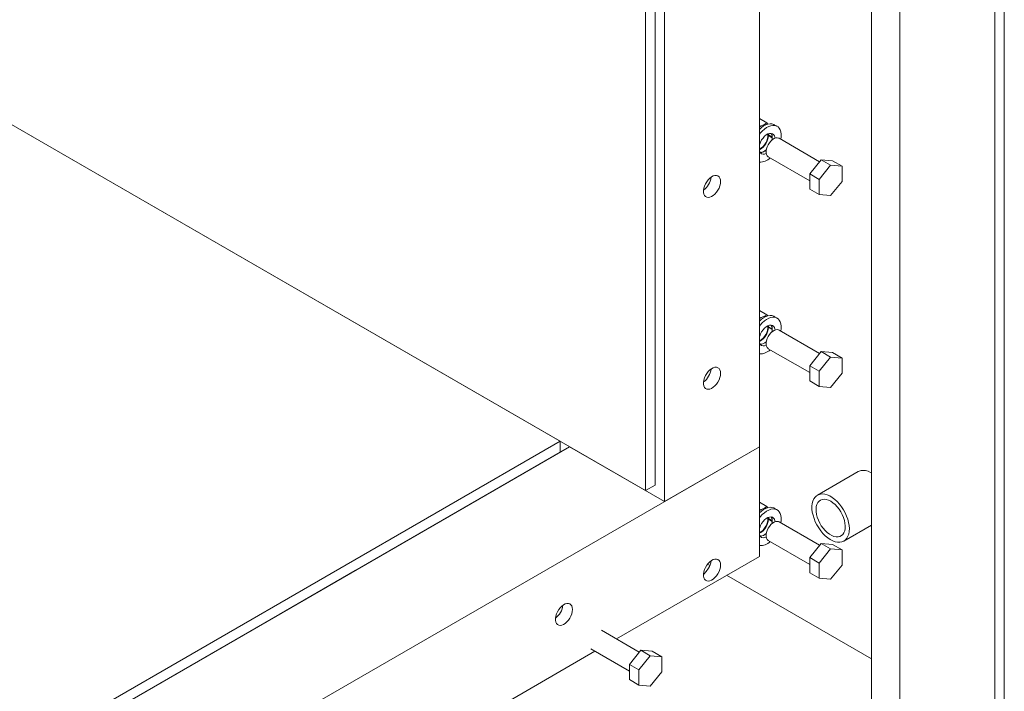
# Model space of a CAD drawing. Header units: millimetres. Extents: x 525 to 29324, y 175 to 20618.
# Tile 98 of 256: x 8994 to 9727, y 10312 to 10812. Entities that reach past the tile are written whole.
import ezdxf

# ---------------------------------------------------------------- set-up
doc = ezdxf.new("R2010")
doc.units = ezdxf.units.MM
doc.linetypes.add('SLD-Continua', pattern=[0])

msp = doc.modelspace()

# ---------------------------------------------------------------- linework, layer by layer
at = {"color": 7, "linetype": 'SLD-Continua', "lineweight": 18, "ltscale": 35}
for p, q in [((9720.3, 11982.92), (9720.3, 10095.07)), ((9720.3, 11982.92), (9720.3, 10095.07)), ((9720.3, 11982.92), (9720.3, 10095.07)), ((9727.37, 11987), (9727.37, 10099.15)), ((9727.37, 11987), (9727.37, 10099.15)), ((9727.37, 11987), (9727.37, 10099.15)), ((9649.58, 11964.32), (9649.58, 10135.89)), ((9649.58, 11964.32), (9649.58, 10135.89)), ((9649.58, 11964.32), (9649.58, 10135.89)), ((9628.37, 10123.64), (9628.37, 11948.63)), ((9628.37, 10123.64), (9628.37, 11948.63)), ((9628.37, 10123.64), (9628.37, 11948.63)), ((9628.37, 10123.64), (9628.37, 11948.63)), ((9628.37, 10123.64), (9628.37, 11948.63)), ((9628.37, 10123.64), (9628.37, 11948.63)), ((9628.37, 10123.64), (9628.37, 11948.63)), ((9628.37, 10123.64), (9628.37, 11948.63)), ((9544.93, 11351.37), (9544.93, 10494)), ((9467.15, 11278.71), (9467.15, 10465.43)), ((9474.22, 11282.79), (9474.22, 10453.18)), ((9460.08, 11274.63), (9460.08, 10461.35)), ((9396.44, 10498.09), (8755.68, 10867.99)), ((9460.08, 10461.35), (8755.68, 10867.99)), ((9550.54, 10735.26), (9544.93, 10738.49)), ((9550.54, 10735.26), (9548.11, 10733.86)), ((9551.15, 10734.4), (9550.54, 10735.26)), ((9558.09, 10732.77), (9555.97, 10733.99)), ((9551.57, 10727.19), (9551.65, 10726.34)), ((9551.65, 10726.34), (9554.48, 10724.71)), ((9552.07, 10726.1), (9551.65, 10725.85)), ((9551.65, 10725.85), (9554.48, 10724.22)), ((9589.75, 10706.4), (9559.54, 10723.85)), ((9551.54, 10709.99), (9582.41, 10692.17)), ((9590.89, 10707.82), (9582.41, 10697.27)), ((9597.97, 10703.74), (9589.48, 10693.18)), ((9590.89, 10707.82), (9597.97, 10703.74)), ((9599.38, 10707.06), (9590.89, 10707.82)), ((9606.45, 10702.98), (9597.97, 10703.74)), ((9599.38, 10707.06), (9606.45, 10702.98)), ((9582.41, 10697.27), (9589.48, 10693.18)), ((9582.41, 10697.27), (9582.41, 10685.95)), ((9606.45, 10691.67), (9606.45, 10702.98)), ((9589.48, 10693.18), (9589.48, 10681.87)), ((9597.97, 10681.11), (9606.45, 10691.67)), ((9582.41, 10685.95), (9589.48, 10681.87)), ((9589.48, 10681.87), (9597.97, 10681.11)), ((9550.54, 10592.36), (9544.93, 10595.6)), ((9550.54, 10592.36), (9548.11, 10590.96)), ((9551.15, 10591.5), (9550.54, 10592.36)), ((9558.09, 10589.87), (9555.97, 10591.09)), ((9551.57, 10584.29), (9551.65, 10583.45)), ((9551.65, 10583.45), (9554.48, 10581.82)), ((9552.07, 10583.2), (9551.65, 10582.96)), ((9551.65, 10582.96), (9554.48, 10581.33)), ((9589.75, 10563.51), (9559.54, 10580.95)), ((9551.54, 10567.09), (9582.41, 10549.27)), ((9590.89, 10564.93), (9582.41, 10554.37)), ((9590.89, 10564.93), (9597.97, 10560.84)), ((9599.38, 10564.17), (9590.89, 10564.93)), ((9597.97, 10560.84), (9589.48, 10550.29)), ((9606.45, 10560.09), (9597.97, 10560.84)), ((9599.38, 10564.17), (9606.45, 10560.09)), ((9606.45, 10548.77), (9606.45, 10560.09)), ((9582.41, 10554.37), (9589.48, 10550.29)), ((9582.41, 10554.37), (9582.41, 10543.06)), ((9589.48, 10550.29), (9589.48, 10538.97)), ((9582.41, 10543.06), (9589.48, 10538.97)), ((9597.97, 10538.22), (9606.45, 10548.77)), ((9589.48, 10538.97), (9597.97, 10538.22)), ((9544.93, 10494), (8652.56, 9978.85)), ((8723.27, 10109.48), (9396.44, 10498.09)), ((9403.51, 10494), (8723.27, 10101.31)), ((9396.44, 10498.09), (9396.44, 10489.92)), ((9474.22, 10453.18), (9403.51, 10494)), ((9403.51, 10494), (9403.51, 10494)), ((9544.93, 10494), (9474.22, 10453.18)), ((9544.93, 10412.35), (9544.93, 10494)), ((8723.27, 10101.31), (9396.44, 10489.92)), ((9618.5, 10475.49), (9588.09, 10457.94)), ((9618.5, 10475.49), (9588.09, 10457.94)), ((9618.5, 10475.49), (9588.09, 10457.94)), ((9460.08, 10461.35), (9467.15, 10465.43)), ((9550.54, 10449.47), (9544.93, 10452.71)), ((9550.54, 10449.47), (9548.11, 10448.07)), ((9551.15, 10448.61), (9550.54, 10449.47)), ((9558.09, 10446.98), (9555.97, 10448.2)), ((9551.57, 10441.4), (9551.65, 10440.55)), ((9551.65, 10440.55), (9554.48, 10438.92)), ((9552.07, 10440.31), (9551.65, 10440.07)), ((9551.65, 10440.07), (9554.48, 10438.43)), ((9589.75, 10420.61), (9559.54, 10438.06)), ((9607.84, 10423.73), (9628.37, 10435.58)), ((9607.84, 10423.73), (9628.37, 10435.58)), ((9607.84, 10423.73), (9628.37, 10435.58)), ((9551.54, 10424.2), (9582.41, 10406.38)), ((9590.89, 10422.03), (9582.41, 10411.48)), ((9597.97, 10417.95), (9589.48, 10407.39)), ((9590.89, 10422.03), (9597.97, 10417.95)), ((9599.38, 10421.27), (9590.89, 10422.03)), ((9606.45, 10417.19), (9597.97, 10417.95)), ((9599.38, 10421.27), (9606.45, 10417.19)), ((9544.93, 10412.35), (9438.38, 10350.84)), ((9582.41, 10411.48), (9589.48, 10407.39)), ((9582.41, 10411.48), (9582.41, 10400.16)), ((9606.45, 10405.88), (9606.45, 10417.19)), ((9507.9, 10405.45), (9506.21, 10406.43)), ((9507.9, 10405.45), (9506.21, 10406.43)), ((9507.9, 10405.45), (9506.21, 10406.43)), ((9507.9, 10405.45), (9506.21, 10406.43)), ((9507.9, 10405.45), (9506.21, 10406.43)), ((9507.9, 10405.45), (9506.21, 10406.43)), ((9507.9, 10405.45), (9506.21, 10406.43)), ((9506.21, 10406.43), (9507.9, 10405.45)), ((9506.21, 10406.43), (9507.9, 10405.45)), ((9506.21, 10406.43), (9507.9, 10405.45)), ((9506.21, 10406.43), (9507.9, 10405.45)), ((9506.21, 10406.43), (9507.9, 10405.45)), ((9506.21, 10406.43), (9507.9, 10405.45)), ((9506.21, 10406.43), (9507.9, 10405.45)), ((9506.21, 10406.43), (9507.9, 10405.45)), ((9589.48, 10407.39), (9589.48, 10396.08)), ((9597.97, 10395.32), (9606.45, 10405.88)), ((9243.71, 10401.75), (9187.14, 10369.09)), ((9628.37, 10335.91), (9520.45, 10398.21)), ((9628.37, 10335.91), (9520.45, 10398.21)), ((9628.37, 10335.91), (9520.45, 10398.21)), ((9628.37, 10335.91), (9520.45, 10398.21)), ((9628.37, 10335.91), (9520.45, 10398.21)), ((9628.37, 10335.91), (9520.45, 10398.21)), ((9628.37, 10335.91), (9520.45, 10398.21)), ((9520.45, 10398.21), (9628.37, 10335.91)), ((9520.45, 10398.21), (9628.37, 10335.91)), ((9520.45, 10398.21), (9628.37, 10335.91)), ((9520.45, 10398.21), (9628.37, 10335.91)), ((9520.45, 10398.21), (9628.37, 10335.91)), ((9520.45, 10398.21), (9628.37, 10335.91)), ((9520.45, 10398.21), (9628.37, 10335.91)), ((9520.45, 10398.21), (9628.37, 10335.91)), ((9582.41, 10400.16), (9589.48, 10396.08)), ((9589.48, 10396.08), (9597.97, 10395.32)), ((9455.4, 10341.01), (9427.31, 10357.23)), ((9422.38, 10341.6), (9318.18, 10281.44)), ((9419.31, 10343.37), (9448.06, 10326.78)), ((9456.54, 10342.43), (9448.06, 10331.88)), ((9463.62, 10338.35), (9455.13, 10327.79)), ((9456.54, 10342.43), (9463.62, 10338.35)), ((9465.03, 10341.67), (9456.54, 10342.43)), ((9472.1, 10337.59), (9463.62, 10338.35)), ((9465.03, 10341.67), (9472.1, 10337.59)), ((9472.1, 10326.28), (9472.1, 10337.59)), ((9448.06, 10331.88), (9455.13, 10327.79)), ((9448.06, 10331.88), (9448.06, 10320.56)), ((9455.13, 10327.79), (9455.13, 10316.48)), ((9463.62, 10315.72), (9472.1, 10326.28)), ((9448.06, 10320.56), (9455.13, 10316.48)), ((9455.13, 10316.48), (9463.62, 10315.72))]:
    msp.add_line(p, q, dxfattribs=at)
at = {"color": 7, "linetype": 'SLD-Continua', "lineweight": 18, "ltscale": 35, "flags": 128}
for points in [[(9544.93, 10730.51), (9546.45, 10731.86), (9548.06, 10733), (9549.68, 10733.87), (9551.28, 10734.43), (9552.81, 10734.68), (9554.23, 10734.61), (9555.53, 10734.22), (9555.97, 10733.99)], [(9544.93, 10726.87), (9545.52, 10727.61), (9547, 10729.23), (9548.57, 10730.63), (9550.18, 10731.78), (9551.81, 10732.64), (9553.4, 10733.21), (9554.93, 10733.46), (9556.36, 10733.38), (9557.65, 10732.99), (9558.77, 10732.29), (9559.71, 10731.3), (9560.43, 10730.03), (9560.92, 10728.53), (9561.17, 10726.82), (9561.17, 10724.94), (9560.93, 10723.04)], [(9556.57, 10723.93), (9556.47, 10724.61), (9556.08, 10725.77), (9555.45, 10726.66), (9554.61, 10727.25), (9553.59, 10727.52), (9552.45, 10727.45), (9551.22, 10727.04), (9549.96, 10726.31), (9548.73, 10725.3), (9547.58, 10724.05), (9546.57, 10722.61), (9545.73, 10721.05), (9545.1, 10719.43), (9544.93, 10718.85)], [(9544.93, 10715.74), (9545.33, 10715.93), (9546.56, 10716.71), (9547.73, 10717.77), (9548.81, 10719.06), (9549.75, 10720.51), (9550.49, 10722.06), (9551, 10723.64), (9551.26, 10725.17), (9551.26, 10726.58), (9551.2, 10727.03)], [(9551.54, 10709.99), (9551.43, 10710.05), (9550.69, 10710.75), (9550.18, 10711.74), (9549.92, 10712.96), (9549.92, 10714.38), (9550.18, 10715.91), (9550.69, 10717.49), (9551.43, 10719.04), (9552.36, 10720.49), (9553.45, 10721.78), (9554.62, 10722.83), (9555.85, 10723.62), (9557.05, 10724.08), (9558.19, 10724.22), (9559.2, 10724.01), (9559.54, 10723.85)], [(9554.27, 10722.55), (9554.3, 10722.7), (9554.48, 10724.22)], [(9544.93, 10714.16), (9545.1, 10713.78), (9545.73, 10712.89), (9546.57, 10712.29), (9547.58, 10712.03), (9548.73, 10712.1), (9549.96, 10712.51), (9549.98, 10712.52)], [(9515.94, 10691.61), (9515.81, 10693.01), (9515.43, 10694.21), (9514.8, 10695.15), (9513.96, 10695.79), (9512.94, 10696.11), (9511.79, 10696.1), (9510.54, 10695.75), (9509.26, 10695.09), (9507.98, 10694.13), (9506.77, 10692.91), (9505.68, 10691.5), (9504.75, 10689.93), (9504.01, 10688.29), (9503.51, 10686.63), (9503.25, 10685.02), (9503.25, 10683.54), (9503.51, 10682.23), (9504.01, 10681.16), (9504.75, 10680.36), (9505.68, 10679.87), (9506.77, 10679.72), (9507.98, 10679.9), (9509.26, 10680.41), (9510.54, 10681.23), (9511.79, 10682.32), (9512.94, 10683.64), (9513.96, 10685.14), (9514.8, 10686.75), (9515.43, 10688.41), (9515.81, 10690.05), (9515.94, 10691.61)], [(9544.93, 10587.61), (9546.45, 10588.96), (9548.06, 10590.11), (9549.68, 10590.97), (9551.28, 10591.54), (9552.81, 10591.79), (9554.23, 10591.71), (9555.53, 10591.32), (9555.97, 10591.09)], [(9544.93, 10583.97), (9545.52, 10584.71), (9547, 10586.34), (9548.57, 10587.74), (9550.18, 10588.88), (9551.81, 10589.75), (9553.4, 10590.31), (9554.93, 10590.56), (9556.36, 10590.49), (9557.65, 10590.1), (9558.77, 10589.4), (9559.71, 10588.4), (9560.43, 10587.14), (9560.92, 10585.63), (9561.17, 10583.92), (9561.17, 10582.05), (9560.93, 10580.15)], [(9556.57, 10581.04), (9556.47, 10581.72), (9556.08, 10582.87), (9555.45, 10583.77), (9554.61, 10584.36), (9553.59, 10584.63), (9552.45, 10584.55), (9551.22, 10584.14), (9549.96, 10583.42), (9548.73, 10582.41), (9547.58, 10581.16), (9546.57, 10579.72), (9545.73, 10578.15), (9545.1, 10576.53), (9544.93, 10575.96)], [(9544.93, 10572.85), (9545.33, 10573.04), (9546.56, 10573.82), (9547.73, 10574.88), (9548.81, 10576.16), (9549.75, 10577.62), (9550.49, 10579.17), (9551, 10580.75), (9551.26, 10582.28), (9551.26, 10583.69), (9551.2, 10584.14)], [(9551.54, 10567.09), (9551.43, 10567.16), (9550.69, 10567.86), (9550.18, 10568.84), (9549.92, 10570.07), (9549.92, 10571.48), (9550.18, 10573.01), (9550.69, 10574.59), (9551.43, 10576.14), (9552.36, 10577.6), (9553.45, 10578.88), (9554.62, 10579.94), (9555.85, 10580.72), (9557.05, 10581.19), (9558.19, 10581.32), (9559.2, 10581.12), (9559.54, 10580.95)], [(9554.27, 10579.66), (9554.3, 10579.81), (9554.48, 10581.33)], [(9544.93, 10571.27), (9545.1, 10570.89), (9545.73, 10569.99), (9546.57, 10569.4), (9547.58, 10569.13), (9548.73, 10569.21), (9549.96, 10569.61), (9549.98, 10569.62)], [(9515.94, 10548.71), (9515.81, 10550.12), (9515.43, 10551.31), (9514.8, 10552.25), (9513.96, 10552.9), (9512.94, 10553.22), (9511.79, 10553.21), (9510.54, 10552.86), (9509.26, 10552.19), (9507.98, 10551.23), (9506.77, 10550.02), (9505.68, 10548.6), (9504.75, 10547.04), (9504.01, 10545.39), (9503.51, 10543.73), (9503.25, 10542.13), (9503.25, 10540.64), (9503.51, 10539.33), (9504.01, 10538.26), (9504.75, 10537.47), (9505.68, 10536.98), (9506.77, 10536.82), (9507.98, 10537), (9509.26, 10537.51), (9510.54, 10538.33), (9511.79, 10539.42), (9512.94, 10540.75), (9513.96, 10542.24), (9514.8, 10543.86), (9515.43, 10545.52), (9515.81, 10547.16), (9515.94, 10548.71)], [(9628.37, 10474.52), (9627.71, 10474.88), (9625.86, 10475.7), (9624.05, 10476.22), (9622.32, 10476.42), (9620.7, 10476.29), (9619.21, 10475.85), (9618.5, 10475.49)], [(9628.37, 10474.52), (9627.71, 10474.88), (9625.86, 10475.7), (9624.05, 10476.22), (9622.32, 10476.42), (9620.7, 10476.29), (9619.21, 10475.85), (9618.5, 10475.49)], [(9628.37, 10474.52), (9627.71, 10474.88), (9625.86, 10475.7), (9624.05, 10476.22), (9622.32, 10476.42), (9620.7, 10476.29), (9619.21, 10475.85), (9618.5, 10475.49)], [(9603.16, 10422.87), (9604.84, 10422.83), (9606.4, 10423.11), (9607.81, 10423.71), (9609.04, 10424.62), (9610.08, 10425.82), (9610.9, 10427.28), (9611.48, 10428.98), (9611.83, 10430.9), (9611.93, 10433), (9611.78, 10435.23), (9611.38, 10437.56), (9610.75, 10439.96), (9609.88, 10442.36), (9608.81, 10444.74), (9607.54, 10447.06), (9606.1, 10449.26), (9604.51, 10451.31), (9602.81, 10453.17), (9601.02, 10454.81), (9599.17, 10456.21), (9597.31, 10457.32), (9595.45, 10458.15), (9593.65, 10458.67), (9591.91, 10458.86), (9590.29, 10458.74), (9588.8, 10458.3), (9587.48, 10457.54), (9586.35, 10456.49), (9585.42, 10455.16), (9584.71, 10453.57), (9584.24, 10451.75), (9584.02, 10449.74), (9584.05, 10447.57), (9584.32, 10445.29), (9584.84, 10442.92), (9585.59, 10440.51), (9586.56, 10438.11), (9587.74, 10435.76), (9589.1, 10433.5), (9590.61, 10431.37), (9592.26, 10429.41), (9594.01, 10427.65), (9595.83, 10426.13), (9597.69, 10424.87), (9599.55, 10423.9), (9601.39, 10423.23), (9603.16, 10422.87)], [(9603.16, 10422.87), (9604.84, 10422.83), (9606.4, 10423.11), (9607.81, 10423.71), (9609.04, 10424.62), (9610.08, 10425.82), (9610.9, 10427.28), (9611.48, 10428.98), (9611.83, 10430.9), (9611.93, 10433), (9611.78, 10435.23), (9611.38, 10437.56), (9610.75, 10439.96), (9609.88, 10442.36), (9608.81, 10444.74), (9607.54, 10447.06), (9606.1, 10449.26), (9604.51, 10451.31), (9602.81, 10453.17), (9601.02, 10454.81), (9599.17, 10456.21), (9597.31, 10457.32), (9595.45, 10458.15), (9593.65, 10458.67), (9591.91, 10458.86), (9590.29, 10458.74), (9588.8, 10458.3), (9587.48, 10457.54), (9586.35, 10456.49), (9585.42, 10455.16), (9584.71, 10453.57), (9584.24, 10451.75), (9584.02, 10449.74), (9584.05, 10447.57), (9584.32, 10445.29), (9584.84, 10442.92), (9585.59, 10440.51), (9586.56, 10438.11), (9587.74, 10435.76), (9589.1, 10433.5), (9590.61, 10431.37), (9592.26, 10429.41), (9594.01, 10427.65), (9595.83, 10426.13), (9597.69, 10424.87), (9599.55, 10423.9), (9601.39, 10423.23), (9603.16, 10422.87)], [(9603.16, 10422.87), (9604.84, 10422.83), (9606.4, 10423.11), (9607.81, 10423.71), (9609.04, 10424.62), (9610.08, 10425.82), (9610.9, 10427.28), (9611.48, 10428.98), (9611.83, 10430.9), (9611.93, 10433), (9611.78, 10435.23), (9611.38, 10437.56), (9610.75, 10439.96), (9609.88, 10442.36), (9608.81, 10444.74), (9607.54, 10447.06), (9606.1, 10449.26), (9604.51, 10451.31), (9602.81, 10453.17), (9601.02, 10454.81), (9599.17, 10456.21), (9597.31, 10457.32), (9595.45, 10458.15), (9593.65, 10458.67), (9591.91, 10458.86), (9590.29, 10458.74), (9588.8, 10458.3), (9587.48, 10457.54), (9586.35, 10456.49), (9585.42, 10455.16), (9584.71, 10453.57), (9584.24, 10451.75), (9584.02, 10449.74), (9584.05, 10447.57), (9584.32, 10445.29), (9584.84, 10442.92), (9585.59, 10440.51), (9586.56, 10438.11), (9587.74, 10435.76), (9589.1, 10433.5), (9590.61, 10431.37), (9592.26, 10429.41), (9594.01, 10427.65), (9595.83, 10426.13), (9597.69, 10424.87), (9599.55, 10423.9), (9601.39, 10423.23), (9603.16, 10422.87)], [(9602.01, 10426.85), (9603.5, 10426.84), (9604.87, 10427.15), (9606.07, 10427.79), (9607.08, 10428.73), (9607.88, 10429.96), (9608.44, 10431.44), (9608.76, 10433.14), (9608.83, 10435.02), (9608.64, 10437.04), (9608.2, 10439.15), (9607.53, 10441.29), (9606.62, 10443.43), (9605.52, 10445.51), (9604.24, 10447.47), (9602.81, 10449.28), (9601.26, 10450.89), (9599.64, 10452.27), (9597.99, 10453.38), (9596.33, 10454.19), (9594.7, 10454.7), (9593.16, 10454.87), (9591.73, 10454.72), (9590.44, 10454.24), (9589.33, 10453.45), (9588.42, 10452.36), (9587.74, 10451), (9587.3, 10449.41), (9587.1, 10447.61), (9587.16, 10445.65), (9587.48, 10443.59), (9588.04, 10441.45), (9588.83, 10439.31), (9589.84, 10437.19), (9591.03, 10435.17), (9592.39, 10433.27), (9593.88, 10431.56), (9595.47, 10430.06), (9597.11, 10428.81), (9598.78, 10427.85), (9600.42, 10427.19), (9602.01, 10426.85)], [(9602.01, 10426.85), (9603.5, 10426.84), (9604.87, 10427.15), (9606.07, 10427.79), (9607.08, 10428.73), (9607.88, 10429.96), (9608.44, 10431.44), (9608.76, 10433.14), (9608.83, 10435.02), (9608.64, 10437.04), (9608.2, 10439.15), (9607.53, 10441.29), (9606.62, 10443.43), (9605.52, 10445.51), (9604.24, 10447.47), (9602.81, 10449.28), (9601.26, 10450.89), (9599.64, 10452.27), (9597.99, 10453.38), (9596.33, 10454.19), (9594.7, 10454.7), (9593.16, 10454.87), (9591.73, 10454.72), (9590.44, 10454.24), (9589.33, 10453.45), (9588.42, 10452.36), (9587.74, 10451), (9587.3, 10449.41), (9587.1, 10447.61), (9587.16, 10445.65), (9587.48, 10443.59), (9588.04, 10441.45), (9588.83, 10439.31), (9589.84, 10437.19), (9591.03, 10435.17), (9592.39, 10433.27), (9593.88, 10431.56), (9595.47, 10430.06), (9597.11, 10428.81), (9598.78, 10427.85), (9600.42, 10427.19), (9602.01, 10426.85)], [(9602.01, 10426.85), (9603.5, 10426.84), (9604.87, 10427.15), (9606.07, 10427.79), (9607.08, 10428.73), (9607.88, 10429.96), (9608.44, 10431.44), (9608.76, 10433.14), (9608.83, 10435.02), (9608.64, 10437.04), (9608.2, 10439.15), (9607.53, 10441.29), (9606.62, 10443.43), (9605.52, 10445.51), (9604.24, 10447.47), (9602.81, 10449.28), (9601.26, 10450.89), (9599.64, 10452.27), (9597.99, 10453.38), (9596.33, 10454.19), (9594.7, 10454.7), (9593.16, 10454.87), (9591.73, 10454.72), (9590.44, 10454.24), (9589.33, 10453.45), (9588.42, 10452.36), (9587.74, 10451), (9587.3, 10449.41), (9587.1, 10447.61), (9587.16, 10445.65), (9587.48, 10443.59), (9588.04, 10441.45), (9588.83, 10439.31), (9589.84, 10437.19), (9591.03, 10435.17), (9592.39, 10433.27), (9593.88, 10431.56), (9595.47, 10430.06), (9597.11, 10428.81), (9598.78, 10427.85), (9600.42, 10427.19), (9602.01, 10426.85)], [(9544.93, 10444.72), (9546.45, 10446.07), (9548.06, 10447.21), (9549.68, 10448.08), (9551.28, 10448.64), (9552.81, 10448.89), (9554.23, 10448.82), (9555.53, 10448.43), (9555.97, 10448.2)], [(9544.93, 10441.08), (9545.52, 10441.82), (9547, 10443.44), (9548.57, 10444.84), (9550.18, 10445.99), (9551.81, 10446.85), (9553.4, 10447.42), (9554.93, 10447.67), (9556.36, 10447.59), (9557.65, 10447.2), (9558.77, 10446.5), (9559.71, 10445.51), (9560.43, 10444.24), (9560.92, 10442.74), (9561.17, 10441.03), (9561.17, 10439.15), (9560.93, 10437.25)], [(9556.57, 10438.15), (9556.47, 10438.82), (9556.08, 10439.98), (9555.45, 10440.87), (9554.61, 10441.46), (9553.59, 10441.73), (9552.45, 10441.66), (9551.22, 10441.25), (9549.96, 10440.52), (9548.73, 10439.51), (9547.58, 10438.26), (9546.57, 10436.82), (9545.73, 10435.26), (9545.1, 10433.64), (9544.93, 10433.06)], [(9544.93, 10429.95), (9545.33, 10430.14), (9546.56, 10430.92), (9547.73, 10431.98), (9548.81, 10433.27), (9549.75, 10434.72), (9550.49, 10436.27), (9551, 10437.85), (9551.26, 10439.38), (9551.26, 10440.8), (9551.2, 10441.24)], [(9551.54, 10424.2), (9551.43, 10424.26), (9550.69, 10424.96), (9550.18, 10425.95), (9549.92, 10427.17), (9549.92, 10428.59), (9550.18, 10430.12), (9550.69, 10431.7), (9551.43, 10433.25), (9552.36, 10434.7), (9553.45, 10435.99), (9554.62, 10437.05), (9555.85, 10437.83), (9557.05, 10438.3), (9558.19, 10438.43), (9559.2, 10438.22), (9559.54, 10438.06)], [(9554.27, 10436.76), (9554.3, 10436.91), (9554.48, 10438.43)], [(9544.93, 10428.37), (9545.1, 10427.99), (9545.73, 10427.1), (9546.57, 10426.51), (9547.58, 10426.24), (9548.73, 10426.31), (9549.96, 10426.72), (9549.98, 10426.73)], [(9515.94, 10405.82), (9515.81, 10407.22), (9515.43, 10408.42), (9514.8, 10409.36), (9513.96, 10410), (9512.94, 10410.32), (9511.79, 10410.31), (9510.54, 10409.97), (9509.26, 10409.3), (9507.98, 10408.34), (9506.77, 10407.13), (9505.68, 10405.71), (9504.75, 10404.14), (9504.01, 10402.5), (9503.51, 10400.84), (9503.25, 10399.23), (9503.25, 10397.75), (9503.51, 10396.44), (9504.01, 10395.37), (9504.75, 10394.57), (9505.68, 10394.09), (9506.77, 10393.93), (9507.98, 10394.11), (9509.26, 10394.62), (9510.54, 10395.44), (9511.79, 10396.53), (9512.94, 10397.85), (9513.96, 10399.35), (9514.8, 10400.96), (9515.43, 10402.62), (9515.81, 10404.26), (9515.94, 10405.82)], [(9506.91, 10403.46), (9505.3, 10400.94), (9503.56, 10399.11), (9503.31, 10398.98)], [(9405.63, 10372.76), (9405.5, 10374.16), (9405.12, 10375.36), (9404.49, 10376.3), (9403.65, 10376.94), (9402.64, 10377.27), (9401.48, 10377.25), (9400.23, 10376.91), (9398.95, 10376.24), (9397.67, 10375.28), (9396.47, 10374.07), (9395.37, 10372.65), (9394.44, 10371.08), (9393.7, 10369.44), (9393.2, 10367.78), (9392.94, 10366.17), (9392.94, 10364.69), (9393.2, 10363.38), (9393.7, 10362.31), (9394.44, 10361.51), (9395.37, 10361.03), (9396.47, 10360.87), (9397.67, 10361.05), (9398.95, 10361.56), (9400.23, 10362.38), (9401.48, 10363.47), (9402.64, 10364.79), (9403.65, 10366.29), (9404.49, 10367.9), (9405.12, 10369.56), (9405.5, 10371.2), (9405.63, 10372.76)]]:
    msp.add_lwpolyline(points, dxfattribs=at)
at = {"color": 7, "linetype": 'SLD-Continua', "lineweight": 18, "ltscale": 1225}
for centre, radius, start, end in [((9549.87, 10725.71), 8.31, 88.78304, 126.46396), ((9538.85, 10726.62), 12.82, 298.33413, 356.59043), ((9547.86, 10724.26), 6.64, 345.08639, 29.3735), ((9549.62, 10724.8), 4.86, 358.98928, 34.0223), ((9545.58, 10719.33), 6.07, 268.46337, 317.0875), ((9545.42, 10719.71), 6.45, 269.95058, 315.60028), ((9545.49, 10716.75), 10.62, 267.00061, 314.54352), ((9494.75, 10696.49), 14.18, 306.87792, 353.12745), ((9549.87, 10582.82), 8.31, 88.78304, 126.46396), ((9538.85, 10583.72), 12.82, 298.33413, 356.59043), ((9547.86, 10581.37), 6.64, 345.08639, 29.3735), ((9549.62, 10581.9), 4.86, 358.98928, 34.0223), ((9545.58, 10576.44), 6.07, 268.46337, 317.0875), ((9545.42, 10576.81), 6.45, 269.95058, 315.60028), ((9545.49, 10573.85), 10.62, 267.00061, 314.54352), ((9494.75, 10553.6), 14.18, 306.87792, 353.12745), ((9549.87, 10439.92), 8.31, 88.78304, 126.46396), ((9538.85, 10440.83), 12.82, 298.33413, 356.59043), ((9547.86, 10438.47), 6.64, 345.08639, 29.3735), ((9549.62, 10439.01), 4.86, 358.98928, 34.0223), ((9545.58, 10433.54), 6.07, 268.46337, 317.0875), ((9545.42, 10433.92), 6.45, 269.95058, 315.60028), ((9545.49, 10430.96), 10.62, 267.00061, 314.54352), ((9495.35, 10410.56), 13.57, 328.43583, 353.42556), ((9384.44, 10377.65), 14.18, 306.87792, 353.12745)]:
    msp.add_arc(centre, radius, start, end, dxfattribs=at)

doc.saveas('drawing.dxf')
